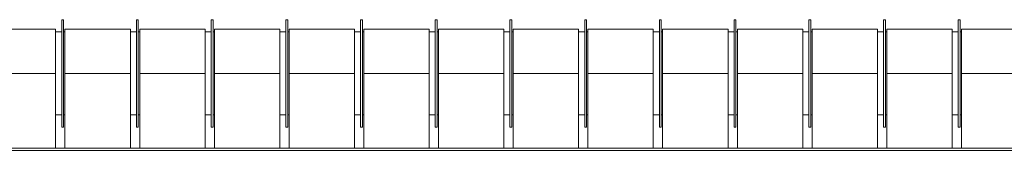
# Model space of a CAD drawing. Header units: millimetres. Extents: x -15 to 153, y -141 to 37.
# Tile 79 of 98: x 105.709 to 108.872, y 22.854 to 23.274. Entities that reach past the tile are written whole.
import ezdxf

# ---------------------------------------------------------------- set-up
doc = ezdxf.new("R2010")
doc.units = ezdxf.units.MM
doc.header["$MEASUREMENT"] = 0
doc.layers.get('0').update_dxf_attribs({"color": 5, "lineweight": 20})

msp = doc.modelspace()

# ---------------------------------------------------------------- linework, layer by layer
at = {"linetype": 'Continuous'}
for p, q in [((105.8502, 23.2742), (105.8442, 23.2742)), ((105.8442, 23.2592), (105.8442, 23.2742)), ((105.8442, 22.9292), (105.8442, 23.2592)), ((105.8502, 23.2592), (105.8502, 23.2742)), ((105.8502, 22.9292), (105.8502, 23.2592)), ((106.0902, 23.2742), (106.0842, 23.2742)), ((106.0842, 23.2592), (106.0842, 23.2742)), ((106.0842, 22.9292), (106.0842, 23.2592)), ((106.0902, 23.2592), (106.0902, 23.2742)), ((106.0902, 22.9292), (106.0902, 23.2592)), ((106.3302, 23.2742), (106.3242, 23.2742)), ((106.3242, 23.2592), (106.3242, 23.2742)), ((106.3242, 22.9292), (106.3242, 23.2592)), ((106.3302, 23.2592), (106.3302, 23.2742)), ((106.3302, 22.9292), (106.3302, 23.2592)), ((106.5702, 23.2742), (106.5642, 23.2742)), ((106.5642, 23.2592), (106.5642, 23.2742)), ((106.5642, 22.9292), (106.5642, 23.2592)), ((106.5702, 23.2592), (106.5702, 23.2742)), ((106.5702, 22.9292), (106.5702, 23.2592)), ((106.8102, 23.2742), (106.8042, 23.2742)), ((106.8042, 23.2592), (106.8042, 23.2742)), ((106.8042, 22.9292), (106.8042, 23.2592)), ((106.8102, 23.2592), (106.8102, 23.2742)), ((106.8102, 22.9292), (106.8102, 23.2592)), ((107.0502, 23.2742), (107.0442, 23.2742)), ((107.0442, 23.2592), (107.0442, 23.2742)), ((107.0442, 22.9292), (107.0442, 23.2592)), ((107.0502, 23.2592), (107.0502, 23.2742)), ((107.0502, 22.9292), (107.0502, 23.2592)), ((107.2902, 23.2742), (107.2842, 23.2742)), ((107.2842, 23.2592), (107.2842, 23.2742)), ((107.2842, 22.9292), (107.2842, 23.2592)), ((107.2902, 23.2592), (107.2902, 23.2742)), ((107.2902, 22.9292), (107.2902, 23.2592)), ((107.5302, 23.2742), (107.5242, 23.2742)), ((107.5242, 23.2592), (107.5242, 23.2742)), ((107.5242, 22.9292), (107.5242, 23.2592)), ((107.5302, 23.2592), (107.5302, 23.2742)), ((107.5302, 22.9292), (107.5302, 23.2592)), ((107.7702, 23.2742), (107.7642, 23.2742)), ((107.7642, 23.2592), (107.7642, 23.2742)), ((107.7642, 22.9292), (107.7642, 23.2592)), ((107.7702, 23.2592), (107.7702, 23.2742)), ((107.7702, 22.9292), (107.7702, 23.2592)), ((108.0102, 23.2742), (108.0042, 23.2742)), ((108.0042, 23.2592), (108.0042, 23.2742)), ((108.0042, 22.9292), (108.0042, 23.2592)), ((108.0102, 23.2592), (108.0102, 23.2742)), ((108.0102, 22.9292), (108.0102, 23.2592)), ((108.2502, 23.2742), (108.2442, 23.2742)), ((108.2442, 23.2592), (108.2442, 23.2742)), ((108.2442, 22.9292), (108.2442, 23.2592)), ((108.2502, 23.2592), (108.2502, 23.2742)), ((108.2502, 22.9292), (108.2502, 23.2592)), ((108.4902, 23.2742), (108.4842, 23.2742)), ((108.4842, 23.2592), (108.4842, 23.2742)), ((108.4842, 22.9292), (108.4842, 23.2592)), ((108.4902, 23.2592), (108.4902, 23.2742)), ((108.4902, 22.9292), (108.4902, 23.2592)), ((108.7302, 23.2742), (108.7242, 23.2742)), ((108.7242, 23.2592), (108.7242, 23.2742)), ((108.7242, 22.9292), (108.7242, 23.2592)), ((108.7302, 23.2592), (108.7302, 23.2742)), ((108.7302, 22.9292), (108.7302, 23.2592)), ((105.8247, 23.2442), (105.6147, 23.2442)), ((105.8247, 23.1017), (105.8247, 23.2442)), ((105.8442, 23.2352), (105.8247, 23.2352)), ((105.8547, 23.2352), (105.8502, 23.2352)), ((106.0647, 23.2442), (105.8547, 23.2442)), ((105.8547, 23.1017), (105.8547, 23.2442)), ((106.0647, 23.1017), (106.0647, 23.2442)), ((106.0842, 23.2352), (106.0647, 23.2352)), ((106.0947, 23.2352), (106.0902, 23.2352)), ((106.3047, 23.2442), (106.0947, 23.2442)), ((106.0947, 23.1017), (106.0947, 23.2442)), ((106.3047, 23.1017), (106.3047, 23.2442)), ((106.3242, 23.2352), (106.3047, 23.2352)), ((106.3347, 23.2352), (106.3302, 23.2352)), ((106.5447, 23.2442), (106.3347, 23.2442)), ((106.3347, 23.1017), (106.3347, 23.2442)), ((106.5447, 23.1017), (106.5447, 23.2442)), ((106.5642, 23.2352), (106.5447, 23.2352)), ((106.5747, 23.2352), (106.5702, 23.2352)), ((106.7847, 23.2442), (106.5747, 23.2442)), ((106.5747, 23.1017), (106.5747, 23.2442)), ((106.7847, 23.1017), (106.7847, 23.2442)), ((106.8042, 23.2352), (106.7847, 23.2352)), ((106.8147, 23.2352), (106.8102, 23.2352)), ((107.0247, 23.2442), (106.8147, 23.2442)), ((106.8147, 23.1017), (106.8147, 23.2442)), ((107.0247, 23.1017), (107.0247, 23.2442)), ((107.0442, 23.2352), (107.0247, 23.2352)), ((107.0547, 23.2352), (107.0502, 23.2352)), ((107.2647, 23.2442), (107.0547, 23.2442)), ((107.0547, 23.1017), (107.0547, 23.2442)), ((107.2647, 23.1017), (107.2647, 23.2442)), ((107.2842, 23.2352), (107.2647, 23.2352)), ((107.2947, 23.2352), (107.2902, 23.2352)), ((107.5047, 23.2442), (107.2947, 23.2442)), ((107.2947, 23.1017), (107.2947, 23.2442)), ((107.5047, 23.1017), (107.5047, 23.2442)), ((107.5242, 23.2352), (107.5047, 23.2352)), ((107.5347, 23.2352), (107.5302, 23.2352)), ((107.7447, 23.2442), (107.5347, 23.2442)), ((107.5347, 23.1017), (107.5347, 23.2442)), ((107.7447, 23.1017), (107.7447, 23.2442)), ((107.7642, 23.2352), (107.7447, 23.2352)), ((107.7747, 23.2352), (107.7702, 23.2352)), ((107.9847, 23.2442), (107.7747, 23.2442)), ((107.7747, 23.1017), (107.7747, 23.2442)), ((107.9847, 23.1017), (107.9847, 23.2442)), ((108.0042, 23.2352), (107.9847, 23.2352)), ((108.0147, 23.2352), (108.0102, 23.2352)), ((108.2247, 23.2442), (108.0147, 23.2442)), ((108.0147, 23.1017), (108.0147, 23.2442)), ((108.2247, 23.1017), (108.2247, 23.2442)), ((108.2442, 23.2352), (108.2247, 23.2352)), ((108.2547, 23.2352), (108.2502, 23.2352)), ((108.4647, 23.2442), (108.2547, 23.2442)), ((108.2547, 23.1017), (108.2547, 23.2442)), ((108.4647, 23.1017), (108.4647, 23.2442)), ((108.4842, 23.2352), (108.4647, 23.2352)), ((108.4947, 23.2352), (108.4902, 23.2352)), ((108.7047, 23.2442), (108.4947, 23.2442)), ((108.4947, 23.1017), (108.4947, 23.2442)), ((108.7047, 23.1017), (108.7047, 23.2442)), ((108.7242, 23.2352), (108.7047, 23.2352)), ((108.7347, 23.2352), (108.7302, 23.2352)), ((108.9447, 23.2442), (108.7347, 23.2442)), ((108.7347, 23.1017), (108.7347, 23.2442)), ((105.6147, 23.1017), (105.8247, 23.1017)), ((105.8247, 22.8617), (105.8247, 23.1017)), ((105.8547, 23.1017), (106.0647, 23.1017)), ((105.8547, 22.8617), (105.8547, 23.1017)), ((106.0647, 22.8617), (106.0647, 23.1017)), ((106.0947, 23.1017), (106.3047, 23.1017)), ((106.0947, 22.8617), (106.0947, 23.1017)), ((106.3047, 22.8617), (106.3047, 23.1017)), ((106.3347, 23.1017), (106.5447, 23.1017)), ((106.3347, 22.8617), (106.3347, 23.1017)), ((106.5447, 22.8617), (106.5447, 23.1017)), ((106.5747, 23.1017), (106.7847, 23.1017)), ((106.5747, 22.8617), (106.5747, 23.1017)), ((106.7847, 22.8617), (106.7847, 23.1017)), ((106.8147, 23.1017), (107.0247, 23.1017)), ((106.8147, 22.8617), (106.8147, 23.1017)), ((107.0247, 22.8617), (107.0247, 23.1017)), ((107.0547, 23.1017), (107.2647, 23.1017)), ((107.0547, 22.8617), (107.0547, 23.1017)), ((107.2647, 22.8617), (107.2647, 23.1017)), ((107.2947, 23.1017), (107.5047, 23.1017)), ((107.2947, 22.8617), (107.2947, 23.1017)), ((107.5047, 22.8617), (107.5047, 23.1017)), ((107.5347, 22.8617), (107.5347, 23.1017)), ((107.5347, 23.1017), (107.7447, 23.1017)), ((107.7447, 22.8617), (107.7447, 23.1017)), ((107.7747, 23.1017), (107.9847, 23.1017)), ((107.7747, 22.8617), (107.7747, 23.1017)), ((107.9847, 22.8617), (107.9847, 23.1017)), ((108.0147, 22.8617), (108.0147, 23.1017)), ((108.0147, 23.1017), (108.2247, 23.1017)), ((108.2247, 22.8617), (108.2247, 23.1017)), ((108.2547, 22.8617), (108.2547, 23.1017)), ((108.2547, 23.1017), (108.4647, 23.1017)), ((108.4647, 22.8617), (108.4647, 23.1017)), ((108.4947, 23.1017), (108.7047, 23.1017)), ((108.4947, 22.8617), (108.4947, 23.1017)), ((108.7047, 22.8617), (108.7047, 23.1017)), ((108.7347, 23.1017), (108.9447, 23.1017)), ((108.7347, 22.8617), (108.7347, 23.1017)), ((105.8247, 22.9682), (105.8442, 22.9682)), ((105.8502, 22.9682), (105.8547, 22.9682)), ((106.0647, 22.9682), (106.0842, 22.9682)), ((106.0902, 22.9682), (106.0947, 22.9682)), ((106.3047, 22.9682), (106.3242, 22.9682)), ((106.3302, 22.9682), (106.3347, 22.9682)), ((106.5447, 22.9682), (106.5642, 22.9682)), ((106.5702, 22.9682), (106.5747, 22.9682)), ((106.7847, 22.9682), (106.8042, 22.9682)), ((106.8102, 22.9682), (106.8147, 22.9682)), ((107.0247, 22.9682), (107.0442, 22.9682)), ((107.0502, 22.9682), (107.0547, 22.9682)), ((107.2647, 22.9682), (107.2842, 22.9682)), ((107.2902, 22.9682), (107.2947, 22.9682)), ((107.5047, 22.9682), (107.5242, 22.9682)), ((107.5302, 22.9682), (107.5347, 22.9682)), ((107.7447, 22.9682), (107.7642, 22.9682)), ((107.7702, 22.9682), (107.7747, 22.9682)), ((107.9847, 22.9682), (108.0042, 22.9682)), ((108.0102, 22.9682), (108.0147, 22.9682)), ((108.2247, 22.9682), (108.2442, 22.9682)), ((108.2502, 22.9682), (108.2547, 22.9682)), ((108.4647, 22.9682), (108.4842, 22.9682)), ((108.4902, 22.9682), (108.4947, 22.9682)), ((108.7047, 22.9682), (108.7242, 22.9682)), ((108.7302, 22.9682), (108.7347, 22.9682)), ((105.8442, 22.9292), (105.8502, 22.9292)), ((106.0842, 22.9292), (106.0902, 22.9292)), ((106.3242, 22.9292), (106.3302, 22.9292)), ((106.5642, 22.9292), (106.5702, 22.9292)), ((106.8042, 22.9292), (106.8102, 22.9292)), ((107.0442, 22.9292), (107.0502, 22.9292)), ((107.2842, 22.9292), (107.2902, 22.9292)), ((107.5242, 22.9292), (107.5302, 22.9292)), ((107.7642, 22.9292), (107.7702, 22.9292)), ((108.0042, 22.9292), (108.0102, 22.9292)), ((108.2442, 22.9292), (108.2502, 22.9292)), ((108.4842, 22.9292), (108.4902, 22.9292)), ((108.7242, 22.9292), (108.7302, 22.9292)), ((100.1472, 22.8617), (109.1472, 22.8617)), ((100.1472, 22.8542), (109.1472, 22.8542))]:
    msp.add_line(p, q, dxfattribs=at)

doc.saveas('drawing.dxf')
